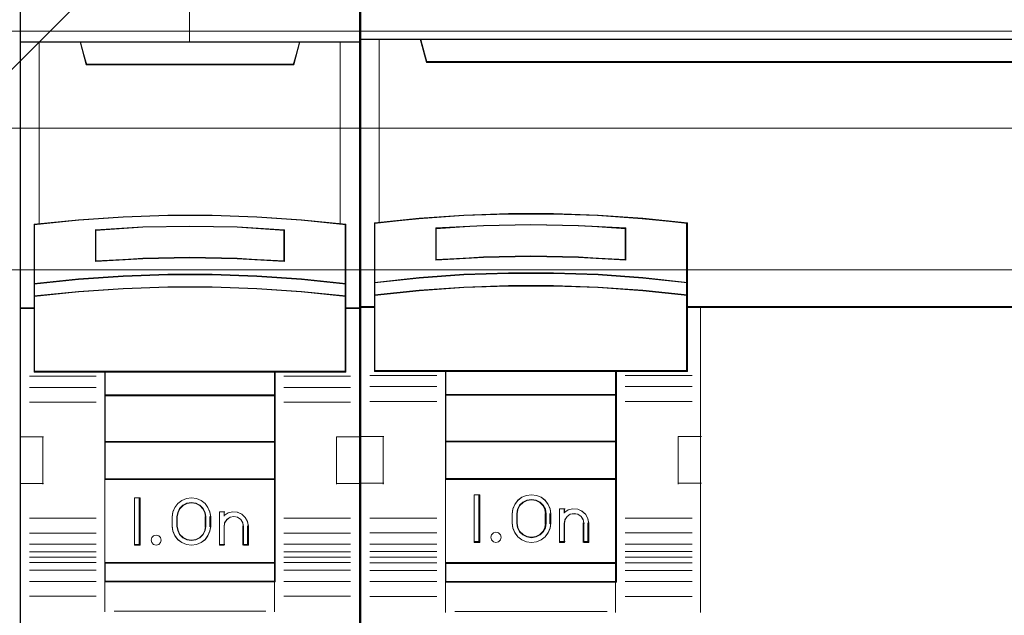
# Model space of a CAD drawing. Header units: millimetres. Extents: x 12819 to 17524, y -4386 to -1138.
# Tile 46 of 94: x 13078.94 to 13084.14, y -4214.84 to -4211.69. Entities that reach past the tile are written whole.
import ezdxf

# ---------------------------------------------------------------- set-up
doc = ezdxf.new("R2010")
doc.units = ezdxf.units.MM
doc.layers.get('0').update_dxf_attribs({"lineweight": 15})
for name, color, linetype, lineweight in [('30', 7, 'Continuous', 15), ('45', 7, 'Continuous', 15), ('50', 7, 'Continuous', 15), ('60', 7, 'Continuous', 15)]:
    doc.layers.add(name, color=color, linetype=linetype, lineweight=lineweight)

# ---------------------------------------------------------------- blocks, each defined once
blk = doc.blocks.new('*U362')
at = {"layer": '60', "color": 253}
blk.add_lwpolyline([(214.593197, -244.393355), (160.068938, -298.849112), (163.815266, -285.019883), (100.684578, -348.188561)], dxfattribs=at)
blk = doc.blocks.new('*U372')
at = {"layer": '50', "color": 7}
blk.add_lwpolyline([(61.985145, -287.348144), (386.014855, -287.348144), (386.014855, -333.652546), (61.985145, -333.652546), (61.985145, -287.348144)], dxfattribs=at)
blk = doc.blocks.new('*U373')
at = {"layer": '30', "color": 7}
blk.add_lwpolyline([(51.982287, -292.47731), (396.085575, -292.47731), (396.085575, -328.45355), (51.982287, -328.45355), (51.982287, -292.47731)], close=True, dxfattribs=at)
for points in [[(51.982287, -292.47731), (396.085575, -292.47731), (396.085575, -328.45355), (51.982287, -328.45355), (51.982287, -292.47731)], [(51.982287, -299.973955), (396.085575, -299.973955), (396.085575, -320.959157), (51.982287, -320.959157), (51.982287, -299.973955)]]:
    blk.add_lwpolyline(points, dxfattribs=at)
blk = doc.blocks.new('*U377')
at = {"layer": '45', "color": 7}
for points in [[(187.977723, -269.223742), (170.023701, -269.223742), (170.023701, -350.871405), (187.977723, -350.871405), (187.977723, -269.223742)], [(177.823035, -297.094066), (180.178389, -297.094066), (182.533743, -297.181856), (184.883543, -297.346462), (187.233342, -297.576911), (187.233342, -300.709915), (187.233342, -301.379313), (187.233342, -302.010304), (187.977723, -302.010304), (187.977723, -287.909041), (186.977808, -287.909041), (184.805771, -287.909041), (184.489132, -289.088719), (173.512292, -289.088719), (173.195652, -287.909041), (171.023616, -287.909041), (170.023701, -287.909041), (170.023701, -302.010304), (170.768082, -302.010304), (170.768082, -301.379313), (170.768082, -300.709915), (170.768082, -297.576911), (173.106771, -297.346462), (175.46768, -297.181856), (177.823035, -297.094066)], [(173.505371, -289.125444), (184.496053, -289.125444), (184.813092, -287.909041), (178.99515, -287.909041), (173.188332, -287.909041), (173.505371, -289.125444)], [(182.534783, -300.311073), (184.885274, -300.471561), (187.235765, -300.71506), (187.235765, -297.555103), (184.885274, -297.322672), (182.534783, -297.156649), (180.178736, -297.068104), (177.822688, -297.068104), (175.466641, -297.156649), (173.105036, -297.322672), (170.765659, -297.555103), (170.765659, -300.71506), (173.105036, -300.471561), (175.466641, -300.311073), (177.822688, -300.228061), (180.178736, -300.228061), (182.534783, -300.311073)], [(183.998748, -297.843985), (183.998748, -299.516678), (181.49973, -299.376821), (178.995146, -299.332066), (176.501694, -299.376821), (174.002676, -299.516678), (174.002676, -297.843985), (176.501694, -297.698534), (178.995146, -297.65378), (181.49973, -297.698534), (183.998748, -297.843985)], [(181.49973, -299.376821), (183.998748, -299.516678), (183.998748, -297.843985), (181.49973, -297.698534), (178.995146, -297.65378), (176.501694, -297.698534), (174.002676, -297.843985), (174.002676, -299.516678), (176.501694, -299.376821), (178.995146, -299.332066), (181.49973, -299.376821)], [(184.885274, -300.441659), (182.534783, -300.277412), (180.178736, -300.192457), (177.822688, -300.192457), (175.466641, -300.277412), (173.105036, -300.441659), (170.765659, -300.690861), (170.765659, -301.381829), (173.105036, -301.132627), (175.466641, -300.968381), (177.822688, -300.883426), (180.178736, -300.883426), (182.534783, -300.968381), (184.885274, -301.132627), (187.235765, -301.381829), (187.235765, -300.690861), (184.885274, -300.441659)], [(182.534783, -300.944276), (180.178736, -300.861479), (177.822688, -300.861479), (175.466641, -300.944276), (173.105036, -301.104351), (170.765659, -301.347224), (170.765659, -301.982004), (170.765659, -305.37118), (174.510886, -305.37118), (183.490538, -305.37118), (187.235765, -305.37118), (187.235765, -301.982004), (187.235765, -301.347224), (184.885274, -301.104351), (182.534783, -300.944276)], [(174.502593, -306.623624), (183.498831, -306.623624), (183.498831, -305.330633), (174.502593, -305.330633), (174.502593, -306.623624)], [(183.498831, -306.583078), (174.502593, -306.583078), (174.502593, -309.085714), (183.498831, -309.085714), (183.498831, -306.583078)], [(183.498831, -309.04742), (174.502593, -309.04742), (174.502593, -311.049979), (183.498831, -311.049979), (183.498831, -309.04742)], [(174.502593, -315.476334), (183.498831, -315.476334), (183.498831, -311.011685), (174.502593, -311.011685), (174.502593, -315.476334)], [(176.359749, -312.023101), (176.359749, -314.523485), (176.065681, -314.523485), (176.065681, -312.023101), (176.359749, -312.023101)], [(180.057075, -312.76766), (180.096683, -313.017699), (180.096683, -313.528888), (180.057075, -313.778926), (179.949567, -314.023408), (179.796793, -314.234552), (179.587436, -314.384575), (179.338471, -314.48459), (179.078189, -314.523485), (178.812249, -314.48459), (178.563284, -314.384575), (178.359585, -314.234552), (178.201153, -314.023408), (178.093645, -313.778926), (178.054037, -313.528888), (178.054037, -313.017699), (178.093645, -312.76766), (178.201153, -312.523178), (178.359585, -312.312035), (178.563284, -312.162012), (178.812249, -312.061996), (179.078189, -312.023101), (179.338471, -312.061996), (179.587436, -312.162012), (179.796793, -312.312035), (179.949567, -312.523178), (180.057075, -312.76766)], [(179.84107, -313.530717), (179.84107, -313.016949), (179.801219, -312.793572), (179.698744, -312.581363), (179.522261, -312.41383), (179.31162, -312.307726), (179.078207, -312.268635), (178.8391, -312.307726), (178.628459, -312.41383), (178.451976, -312.581363), (178.349502, -312.793572), (178.309651, -313.016949), (178.309651, -313.530717), (178.349502, -313.754094), (178.451976, -313.966303), (178.628459, -314.133836), (178.8391, -314.23994), (179.078207, -314.273447), (179.31162, -314.23994), (179.522261, -314.133836), (179.698744, -313.966303), (179.801219, -313.754094), (179.84107, -313.530717)], [(181.016335, -312.817875), (181.266457, -312.761954), (181.505211, -312.784322), (181.738279, -312.884981), (181.920186, -313.058338), (182.045247, -313.276433), (182.08504, -313.522488), (182.08504, -314.523485), (181.823548, -314.523485), (181.823548, -313.522488), (181.783756, -313.32117), (181.681433, -313.158997), (181.51658, -313.047154), (181.311934, -313.008009), (181.118658, -313.047154), (180.959489, -313.158997), (180.840113, -313.32117), (180.806005, -313.522488), (180.806005, -314.523485), (180.555883, -314.523485), (180.555883, -312.761954), (180.806005, -312.761954), (180.806005, -312.952087), (181.016335, -312.817875)], [(177.443581, -314.121822), (177.479472, -314.251772), (177.443581, -314.381722), (177.34787, -314.482137), (177.216268, -314.523485), (177.072702, -314.482137), (176.982974, -314.381722), (176.9411, -314.251772), (176.982974, -314.121822), (177.072702, -314.021406), (177.216268, -313.991872), (177.34787, -314.021406), (177.443581, -314.121822)], [(183.498831, -315.43804), (174.502593, -315.43804), (174.502593, -316.460719), (183.498831, -316.460719), (183.498831, -315.43804)]]:
    blk.add_lwpolyline(points, close=True, dxfattribs=at)
at = {"layer": '45', "color": 139}
for points in [[(187.977723, -269.223742), (170.023701, -269.223742), (170.023701, -350.871405), (187.977723, -350.871405), (187.977723, -269.223742)], [(182.526046, -300.961594), (180.175823, -300.8795), (177.8256, -300.8795), (175.475378, -300.961594), (173.119612, -301.12031), (170.786018, -301.36112), (170.786018, -301.99051), (170.786018, -305.350907), (174.521985, -305.350907), (183.479439, -305.350907), (187.215406, -305.350907), (187.215406, -301.99051), (187.215406, -301.36112), (184.870726, -301.12031), (182.526046, -300.961594)], [(177.479472, -314.251772), (177.443581, -314.121822), (177.34787, -314.021406), (177.216268, -313.991872), (177.072702, -314.021406), (176.982974, -314.121822), (176.9411, -314.251772), (176.982974, -314.381722), (177.072702, -314.482137), (177.216268, -314.523485), (177.34787, -314.482137), (177.443581, -314.381722), (177.479472, -314.251772)]]:
    blk.add_lwpolyline(points, close=True, dxfattribs=at)
at = {"layer": '45', "color": 59}
for points in [[(187.959626, -269.244015), (170.041798, -269.244015), (170.041798, -350.853384), (187.959626, -350.853384), (187.959626, -269.244015)], [(177.825409, -297.089396), (180.176015, -297.089396), (182.526621, -297.176948), (184.871684, -297.341107), (187.216746, -297.57093), (187.216746, -300.695426), (187.216746, -301.363006), (187.216746, -301.992283), (187.959626, -301.992283), (187.959626, -287.929314), (186.961727, -287.929314), (184.794069, -287.929314), (184.478068, -289.105788), (173.523356, -289.105788), (173.207355, -287.929314), (171.039697, -287.929314), (170.041798, -287.929314), (170.041798, -301.992283), (170.784678, -301.992283), (170.784678, -301.363006), (170.784678, -300.695426), (170.784678, -297.57093), (173.118653, -297.341107), (175.474803, -297.176948), (177.825409, -297.089396)], [(173.505371, -289.125444), (184.496053, -289.125444), (184.813092, -287.909041), (178.99515, -287.909041), (173.188332, -287.909041), (173.505371, -289.125444)], [(182.534783, -300.311073), (184.885274, -300.471561), (187.235765, -300.71506), (187.235765, -297.555103), (184.885274, -297.322672), (182.534783, -297.156649), (180.178736, -297.068104), (177.822688, -297.068104), (175.466641, -297.156649), (173.105036, -297.322672), (170.765659, -297.555103), (170.765659, -300.71506), (173.105036, -300.471561), (175.466641, -300.311073), (177.822688, -300.228061), (180.178736, -300.228061), (182.534783, -300.311073)], [(183.998748, -297.843985), (183.998748, -299.516678), (181.49973, -299.376821), (178.995146, -299.332066), (176.501694, -299.376821), (174.002676, -299.516678), (174.002676, -297.843985), (176.501694, -297.698534), (178.995146, -297.65378), (181.49973, -297.698534), (183.998748, -297.843985)], [(181.49973, -299.376821), (183.998748, -299.516678), (183.998748, -297.843985), (181.49973, -297.698534), (178.995146, -297.65378), (176.501694, -297.698534), (174.002676, -297.843985), (174.002676, -299.516678), (176.501694, -299.376821), (178.995146, -299.332066), (181.49973, -299.376821)], [(181.489551, -299.359591), (183.978389, -299.496405), (183.978389, -297.860119), (181.489551, -297.717833), (178.995169, -297.674053), (176.511873, -297.717833), (174.023035, -297.860119), (174.023035, -299.496405), (176.511873, -299.359591), (178.995169, -299.315811), (181.489551, -299.359591)], [(184.885274, -300.441659), (182.534783, -300.277412), (180.178736, -300.192457), (177.822688, -300.192457), (175.466641, -300.277412), (173.105036, -300.441659), (170.765659, -300.690861), (170.765659, -301.381829), (173.105036, -301.132627), (175.466641, -300.968381), (177.822688, -300.883426), (180.178736, -300.883426), (182.534783, -300.968381), (184.885274, -301.132627), (187.235765, -301.381829), (187.235765, -300.690861), (184.885274, -300.441659)], [(184.870726, -300.453909), (182.526046, -300.294951), (180.175823, -300.212731), (177.8256, -300.212731), (175.475378, -300.294951), (173.119612, -300.453909), (170.786018, -300.695087), (170.786018, -301.363808), (173.119612, -301.12263), (175.475378, -300.963672), (177.8256, -300.881452), (180.175823, -300.881452), (182.526046, -300.963672), (184.870726, -301.12263), (187.215406, -301.363808), (187.215406, -300.695087), (184.870726, -300.453909)], [(182.534783, -300.944276), (180.178736, -300.861479), (177.822688, -300.861479), (175.466641, -300.944276), (173.105036, -301.104351), (170.765659, -301.347224), (170.765659, -301.982004), (170.765659, -305.37118), (174.510886, -305.37118), (183.490538, -305.37118), (187.235765, -305.37118), (187.235765, -301.982004), (187.235765, -301.347224), (184.885274, -301.104351), (182.534783, -300.944276)], [(174.502593, -306.623624), (183.498831, -306.623624), (183.498831, -305.330633), (174.502593, -305.330633), (174.502593, -306.623624)], [(174.520689, -306.605604), (183.480735, -306.605604), (183.480735, -305.348654), (174.520689, -305.348654), (174.520689, -306.605604)], [(183.498831, -306.583078), (174.502593, -306.583078), (174.502593, -309.085714), (183.498831, -309.085714), (183.498831, -306.583078)], [(183.480735, -306.603351), (174.520689, -306.603351), (174.520689, -309.067693), (183.480735, -309.067693), (183.480735, -306.603351)], [(183.498831, -309.04742), (174.502593, -309.04742), (174.502593, -311.049979), (183.498831, -311.049979), (183.498831, -309.04742)], [(183.480735, -309.06544), (174.520689, -309.06544), (174.520689, -311.031958), (183.480735, -311.031958), (183.480735, -309.06544)], [(174.502593, -315.476334), (183.498831, -315.476334), (183.498831, -311.011685), (174.502593, -311.011685), (174.502593, -315.476334)], [(176.359749, -312.023101), (176.359749, -314.523485), (176.065681, -314.523485), (176.065681, -312.023101), (176.359749, -312.023101)], [(180.057075, -312.76766), (180.096683, -313.017699), (180.096683, -313.528888), (180.057075, -313.778926), (179.949567, -314.023408), (179.796793, -314.234552), (179.587436, -314.384575), (179.338471, -314.48459), (179.078189, -314.523485), (178.812249, -314.48459), (178.563284, -314.384575), (178.359585, -314.234552), (178.201153, -314.023408), (178.093645, -313.778926), (178.054037, -313.528888), (178.054037, -313.017699), (178.093645, -312.76766), (178.201153, -312.523178), (178.359585, -312.312035), (178.563284, -312.162012), (178.812249, -312.061996), (179.078189, -312.023101), (179.338471, -312.061996), (179.587436, -312.162012), (179.796793, -312.312035), (179.949567, -312.523178), (180.057075, -312.76766)], [(179.84107, -313.530717), (179.84107, -313.016949), (179.801219, -312.793572), (179.698744, -312.581363), (179.522261, -312.41383), (179.31162, -312.307726), (179.078207, -312.268635), (178.8391, -312.307726), (178.628459, -312.41383), (178.451976, -312.581363), (178.349502, -312.793572), (178.309651, -313.016949), (178.309651, -313.530717), (178.349502, -313.754094), (178.451976, -313.966303), (178.628459, -314.133836), (178.8391, -314.23994), (179.078207, -314.273447), (179.31162, -314.23994), (179.522261, -314.133836), (179.698744, -313.966303), (179.801219, -313.754094), (179.84107, -313.530717)], [(179.822973, -313.524631), (179.822973, -313.020676), (179.784064, -312.801565), (179.684012, -312.59341), (179.511699, -312.429077), (179.306036, -312.325), (179.078139, -312.286655), (178.844684, -312.325), (178.639021, -312.429077), (178.466709, -312.59341), (178.366656, -312.801565), (178.327747, -313.020676), (178.327747, -313.524631), (178.366656, -313.743741), (178.466709, -313.951896), (178.639021, -314.116229), (178.844684, -314.220307), (179.078139, -314.253173), (179.306036, -314.220307), (179.511699, -314.116229), (179.684012, -313.951896), (179.784064, -313.743741), (179.822973, -313.524631)], [(181.016335, -312.817875), (181.266457, -312.761954), (181.505211, -312.784322), (181.738279, -312.884981), (181.920186, -313.058338), (182.045247, -313.276433), (182.08504, -313.522488), (182.08504, -314.523485), (181.823548, -314.523485), (181.823548, -313.522488), (181.783756, -313.32117), (181.681433, -313.158997), (181.51658, -313.047154), (181.311934, -313.008009), (181.118658, -313.047154), (180.959489, -313.158997), (180.840113, -313.32117), (180.806005, -313.522488), (180.806005, -314.523485), (180.555883, -314.523485), (180.555883, -312.761954), (180.806005, -312.761954), (180.806005, -312.952087), (181.016335, -312.817875)], [(177.443581, -314.121822), (177.479472, -314.251772), (177.443581, -314.381722), (177.34787, -314.482137), (177.216268, -314.523485), (177.072702, -314.482137), (176.982974, -314.381722), (176.9411, -314.251772), (176.982974, -314.121822), (177.072702, -314.021406), (177.216268, -313.991872), (177.34787, -314.021406), (177.443581, -314.121822)], [(183.498831, -315.43804), (174.502593, -315.43804), (174.502593, -316.460719), (183.498831, -316.460719), (183.498831, -315.43804)], [(183.480735, -315.456061), (174.520689, -315.456061), (174.520689, -316.442699), (183.480735, -316.442699), (183.480735, -315.456061)]]:
    blk.add_lwpolyline(points, close=True, dxfattribs=at)
at = {"layer": '45', "color": 139}
for points in [[(178.974698, -280.732264), (178.974698, -287.949588)], [(170.023701, -287.909041), (187.977723, -287.909041)], [(173.188332, -287.909041), (173.543477, -289.125444)], [(184.813092, -287.909041), (184.457947, -289.125444)], [(173.505021, -289.08715), (184.496402, -289.08715)], [(187.235765, -297.590707), (184.885274, -297.341283), (182.534783, -297.163123), (180.178736, -297.068104), (177.822688, -297.068104), (175.466641, -297.163123), (173.105036, -297.341283), (170.765659, -297.590707)], [(170.765659, -297.55016), (170.765659, -305.37118)], [(187.195048, -305.37118), (187.195048, -297.55016)], [(183.998748, -297.879039), (181.49973, -297.706782), (178.995146, -297.65378), (176.501694, -297.706782), (174.002676, -297.879039)], [(174.002676, -299.516678), (174.002676, -297.840745)], [(183.958031, -299.516678), (183.958031, -297.840745)], [(183.998748, -299.516678), (181.49973, -299.34944), (178.995146, -299.295923), (176.501694, -299.34944), (174.002676, -299.516678)], [(187.235765, -300.71506), (184.885274, -300.453759), (182.534783, -300.281537), (180.178736, -300.192457), (177.822688, -300.192457), (175.466641, -300.281537), (173.105036, -300.453759), (170.765659, -300.71506)], [(187.235765, -301.381829), (184.885274, -301.121654), (182.534783, -300.950175), (180.178736, -300.861479), (177.822688, -300.861479), (175.466641, -300.950175), (173.105036, -301.121654), (170.765659, -301.381829)], [(170.806376, -301.97201), (170.023701, -301.97201)], [(187.977723, -301.97201), (187.195048, -301.97201)], [(187.235765, -305.330633), (170.765659, -305.330633)], [(174.502593, -305.330633), (174.502593, -316.460719)], [(174.502593, -305.330633), (183.498831, -305.330633)], [(183.458114, -305.330633), (183.458114, -316.460719)], [(174.043393, -305.594187), (170.521356, -305.594187)], [(183.958031, -305.594187), (187.477806, -305.594187)], [(174.043393, -306.179863), (170.521356, -306.179863)], [(183.958031, -306.179863), (187.477806, -306.179863)], [(174.043393, -306.961514), (170.521356, -306.961514)], [(174.502593, -306.583078), (183.498831, -306.583078)], [(183.958031, -306.961514), (187.477806, -306.961514)], [(170.023701, -308.799634), (171.254265, -308.799634)], [(171.21581, -308.799634), (171.21581, -311.30227)], [(174.502593, -309.04742), (183.498831, -309.04742)], [(186.747159, -311.30227), (186.747159, -308.799634)], [(186.747159, -308.799634), (187.977723, -308.799634)], [(174.502593, -311.011685), (183.498831, -311.011685)], [(170.023701, -311.261723), (171.254265, -311.261723)], [(186.747159, -311.261723), (187.977723, -311.261723)], [(176.359749, -312.023101), (176.065681, -312.023101)], [(176.065681, -312.023101), (176.065681, -314.523485)], [(176.319032, -312.023101), (176.319032, -314.523485)], [(180.096683, -313.041276), (180.057075, -312.78531), (179.949567, -312.535033), (179.796793, -312.318884), (179.587436, -312.165305), (179.338471, -312.062918), (179.078189, -312.023101), (178.812249, -312.062918), (178.563284, -312.165305), (178.359585, -312.318884), (178.201153, -312.535033), (178.093645, -312.78531), (178.054037, -313.041276)], [(179.84107, -313.041276), (179.801219, -312.810637), (179.698744, -312.591529), (179.522261, -312.41855), (179.31162, -312.308996), (179.078207, -312.268635), (178.8391, -312.308996), (178.628459, -312.41855), (178.451976, -312.591529), (178.349502, -312.810637), (178.309651, -313.041276)], [(174.043393, -313.095338), (170.521356, -313.095338)], [(178.054037, -313.545858), (178.054037, -313.002982)], [(178.309651, -313.545858), (178.309651, -313.002982)], [(179.800352, -313.545858), (179.800352, -313.002982)], [(180.055966, -313.545858), (180.055966, -313.002982)], [(180.555883, -312.761954), (180.838641, -312.761954)], [(180.555883, -312.761954), (180.555883, -314.523485)], [(180.797924, -312.761954), (180.797924, -312.987213)], [(182.08504, -313.545858), (182.044996, -313.292242), (181.919145, -313.067446), (181.736088, -312.888762), (181.501547, -312.78501), (181.261285, -312.761954), (181.009583, -312.819594), (180.797924, -312.95793)], [(181.829426, -313.545858), (181.789088, -313.333428), (181.685361, -313.162304), (181.518247, -313.044287), (181.310794, -313.002982), (181.114866, -313.044287), (180.953513, -313.162304), (180.832499, -313.333428), (180.797924, -313.545858)], [(183.958031, -313.095338), (187.477806, -313.095338)], [(178.054037, -313.505311), (178.093645, -313.761276), (178.201153, -314.011554), (178.359585, -314.227703), (178.563284, -314.381282), (178.812249, -314.483668), (179.078189, -314.523485), (179.338471, -314.483668), (179.587436, -314.381282), (179.796793, -314.227703), (179.949567, -314.011554), (180.057075, -313.761276), (180.096683, -313.505311)], [(178.309651, -313.505311), (178.349502, -313.736329), (178.451976, -313.955797), (178.628459, -314.12906), (178.8391, -314.238794), (179.078207, -314.273447), (179.31162, -314.238794), (179.522261, -314.12906), (179.698744, -313.955797), (179.801219, -313.736329), (179.84107, -313.505311)], [(180.797924, -313.505311), (180.797924, -314.523485)], [(181.790971, -313.505311), (181.790971, -314.523485)], [(182.046584, -313.505311), (182.046584, -314.523485)], [(174.043393, -313.883747), (170.521356, -313.883747)], [(183.958031, -313.883747), (187.477806, -313.883747)], [(174.043393, -314.469423), (170.521356, -314.469423)], [(176.359749, -314.485191), (176.065681, -314.485191)], [(180.555883, -314.485191), (180.838641, -314.485191)], [(181.790971, -314.485191), (182.08504, -314.485191)], [(183.958031, -314.469423), (187.477806, -314.469423)], [(174.043393, -314.868133), (170.521356, -314.868133)], [(174.043393, -315.163223), (170.521356, -315.163223)], [(183.958031, -314.868133), (187.477806, -314.868133)], [(183.958031, -315.163223), (187.477806, -315.163223)], [(174.043393, -315.44705), (170.521356, -315.44705)], [(174.502593, -315.43804), (183.498831, -315.43804)], [(183.958031, -315.44705), (187.477806, -315.44705)], [(174.043393, -315.848013), (170.521356, -315.848013)], [(183.958031, -315.848013), (187.477806, -315.848013)], [(174.043393, -316.438193), (170.521356, -316.438193)], [(174.502593, -316.422425), (183.498831, -316.422425)], [(174.502593, -316.422425), (174.502593, -318.042043)], [(183.458114, -316.422425), (183.458114, -318.042043)], [(183.958031, -316.438193), (187.477806, -316.438193)], [(174.043393, -317.219845), (170.521356, -317.219845)], [(183.958031, -317.219845), (187.477806, -317.219845)], [(174.995723, -318.003749), (183.005701, -318.003749)]]:
    blk.add_lwpolyline(points, dxfattribs=at)
at = {"layer": '45', "color": 140}
for points in [[(177.823035, -297.094066), (180.178389, -297.094066), (182.533743, -297.181856), (184.883543, -297.346462), (187.233342, -297.576911), (187.233342, -300.709915), (187.233342, -301.379313), (187.233342, -302.010304), (187.977723, -302.010304), (187.977723, -287.909041), (186.977808, -287.909041), (184.805771, -287.909041), (184.489132, -289.088719), (173.512292, -289.088719), (173.195652, -287.909041), (171.023616, -287.909041), (170.023701, -287.909041), (170.023701, -302.010304), (170.768082, -302.010304), (170.768082, -301.379313), (170.768082, -300.709915), (170.768082, -297.576911), (173.106771, -297.346462), (175.46768, -297.181856), (177.823035, -297.094066)], [(173.522419, -289.107423), (184.476743, -289.107423), (184.792733, -287.929314), (178.994037, -287.929314), (173.206429, -287.929314), (173.522419, -289.107423)]]:
    blk.add_lwpolyline(points, close=True, dxfattribs=at)
for points in [[(171.021273, -287.909041), (171.021273, -297.563676)], [(186.939434, -297.563676), (186.939434, -287.909041)]]:
    blk.add_lwpolyline(points, dxfattribs=at)
blk = doc.blocks.new('*U378')
at = {"layer": '45', "color": 7}
for points in [[(259.999657, -268.998482), (188.000343, -268.998482), (188.000343, -351.065128), (259.999657, -351.065128), (259.999657, -268.998482)], [(256.504873, -288.957906), (191.496268, -288.957906), (191.173396, -287.771633), (188.000343, -287.771633), (188.000343, -301.951736), (188.746289, -301.951736), (188.746289, -301.322736), (188.746289, -300.649594), (188.746289, -297.504591), (191.101028, -297.267336), (193.455767, -297.10181), (195.816072, -297.019047), (198.181945, -297.019047), (200.54225, -297.10181), (202.896989, -297.267336), (205.251728, -297.504591), (205.251728, -300.649594), (205.251728, -301.322736), (205.251728, -301.951736), (205.997673, -301.951736), (259.004347, -301.951736), (259.004347, -287.771633), (256.827745, -287.771633), (256.504873, -288.957906)], [(191.494654, -288.999298), (256.507608, -288.999298), (256.830502, -287.771633), (191.171761, -287.771633), (191.494654, -288.999298)], [(199.527534, -299.313863), (202.036466, -299.4491), (202.036466, -297.753002), (199.527534, -297.617765), (197.007427, -297.572686), (194.504084, -297.617765), (191.995153, -297.753002), (191.995153, -299.4491), (194.504084, -299.313863), (197.007427, -299.257514), (199.527534, -299.313863)], [(202.92703, -300.370262), (200.567005, -300.199065), (198.201401, -300.124879), (195.830217, -300.124879), (193.464613, -300.199065), (191.104588, -300.370262), (188.744563, -300.627059), (188.744563, -301.323261), (191.104588, -301.077879), (193.464613, -300.906681), (195.830217, -300.821082), (198.201401, -300.821082), (200.567005, -300.906681), (202.92703, -301.077879), (205.287055, -301.323261), (205.287055, -300.627059), (202.92703, -300.370262)], [(202.910864, -300.382233), (200.557293, -300.216828), (198.198159, -300.145153), (195.83346, -300.145153), (193.474325, -300.216828), (191.120755, -300.382233), (188.767184, -300.630341), (188.767184, -301.302988), (191.120755, -301.065908), (193.474325, -300.900503), (195.83346, -300.8178), (198.198159, -300.8178), (200.557293, -300.900503), (202.910864, -301.065908), (205.264435, -301.302988), (205.264435, -300.630341), (202.910864, -300.382233)], [(202.910864, -300.382233), (200.557293, -300.216828), (198.198159, -300.145153), (195.83346, -300.145153), (193.474325, -300.216828), (191.120755, -300.382233), (188.767184, -300.630341), (188.767184, -301.302988), (191.120755, -301.065908), (193.474325, -300.900503), (195.83346, -300.8178), (198.198159, -300.8178), (200.557293, -300.900503), (202.910864, -301.065908), (205.264435, -301.302988), (205.264435, -300.630341), (202.910864, -300.382233)], [(192.504981, -305.332886), (201.526637, -305.332886), (205.287055, -305.332886), (205.287055, -301.916147), (205.287055, -301.2828), (202.92703, -301.043906), (200.567005, -300.877236), (198.201401, -300.793901), (195.830217, -300.793901), (193.464613, -300.877236), (191.104588, -301.043906), (188.744563, -301.2828), (188.744563, -301.916147), (188.744563, -305.332886), (192.504981, -305.332886)], [(192.517318, -305.312612), (201.514301, -305.312612), (205.264435, -305.312612), (205.264435, -301.928091), (205.264435, -301.300716), (202.910864, -301.064075), (200.557293, -300.898976), (198.198159, -300.816427), (195.83346, -300.816427), (193.474325, -300.898976), (191.120755, -301.064075), (188.767184, -301.300716), (188.767184, -301.928091), (188.767184, -305.312612), (192.517318, -305.312612)], [(201.536549, -305.287834), (192.495069, -305.287834), (192.495069, -306.598846), (201.536549, -306.598846), (201.536549, -305.287834)], [(201.513928, -305.31036), (192.51769, -305.31036), (192.51769, -306.57632), (201.513928, -306.57632), (201.513928, -305.31036)], [(201.536549, -306.553794), (192.495069, -306.553794), (192.495069, -309.067693), (201.536549, -309.067693), (201.536549, -306.553794)], [(201.513928, -306.574067), (192.51769, -306.574067), (192.51769, -309.04742), (201.513928, -309.04742), (201.513928, -306.574067)], [(201.536549, -309.022641), (192.495069, -309.022641), (192.495069, -311.043221), (201.536549, -311.043221), (201.536549, -309.022641)], [(201.513928, -309.045167), (192.51769, -309.045167), (192.51769, -311.020695), (201.513928, -311.020695), (201.513928, -309.045167)], [(192.495069, -315.485344), (201.536549, -315.485344), (201.536549, -310.998169), (192.495069, -310.998169), (192.495069, -315.485344)], [(194.316033, -311.860914), (194.316033, -314.374814), (194.019702, -314.374814), (194.019702, -311.860914), (194.316033, -311.860914)], [(196.158187, -312.364814), (196.328881, -312.152056), (196.528025, -311.989689), (196.784067, -311.894508), (197.040109, -311.860914), (197.307531, -311.894508), (197.552193, -311.989689), (197.762716, -312.152056), (197.933411, -312.364814), (198.030138, -312.605566), (198.064277, -312.868714), (198.064277, -313.367014), (198.030138, -313.630162), (197.933411, -313.870914), (197.762716, -314.083672), (197.552193, -314.24044), (197.307531, -314.34122), (197.040109, -314.374814), (196.784067, -314.34122), (196.528025, -314.24044), (196.328881, -314.083672), (196.158187, -313.870914), (196.06146, -313.630162), (196.021631, -313.367014), (196.021631, -312.868714), (196.06146, -312.605566), (196.158187, -312.364814)], [(196.420886, -312.412293), (196.311846, -312.625932), (196.265934, -312.867681), (196.265934, -313.368047), (196.311846, -313.604174), (196.420886, -313.812191), (196.593054, -313.980854), (196.805395, -314.087673), (197.040692, -314.127028), (197.287467, -314.087673), (197.499808, -313.980854), (197.671976, -313.812191), (197.781016, -313.604174), (197.81545, -313.368047), (197.81545, -312.867681), (197.781016, -312.625932), (197.671976, -312.412293), (197.499808, -312.24363), (197.287467, -312.142433), (197.040692, -312.1087), (196.805395, -312.142433), (196.593054, -312.24363), (196.420886, -312.412293)], [(198.525739, -314.374814), (198.525739, -312.604272), (198.783614, -312.604272), (198.783614, -312.790348), (198.989915, -312.65502), (199.236329, -312.604272), (199.494205, -312.621188), (199.717697, -312.728322), (199.912536, -312.897482), (200.027147, -313.111752), (200.072992, -313.359853), (200.072992, -314.374814), (199.815116, -314.374814), (199.815116, -313.359853), (199.769272, -313.1625), (199.666122, -313.004617), (199.494205, -312.886205), (199.299365, -312.858012), (199.093065, -312.886205), (198.932609, -313.004617), (198.817998, -313.1625), (198.783614, -313.359853), (198.783614, -314.374814), (198.525739, -314.374814)], [(195.407645, -313.974026), (195.438018, -314.105628), (195.407645, -314.243212), (195.304378, -314.338922), (195.164664, -314.374814), (195.031024, -314.338922), (194.939906, -314.243212), (194.897384, -314.105628), (194.939906, -313.974026), (195.031024, -313.872334), (195.164664, -313.836443), (195.304378, -313.872334), (195.407645, -313.974026)], [(201.536549, -315.442545), (192.495069, -315.442545), (192.495069, -316.480993), (201.536549, -316.480993), (201.536549, -315.442545)], [(201.513928, -315.462818), (192.51769, -315.462818), (192.51769, -316.460719), (201.513928, -316.460719), (201.513928, -315.462818)]]:
    blk.add_lwpolyline(points, close=True, dxfattribs=at)
at = {"layer": '45', "color": 139}
for points in [[(259.999657, -268.998482), (188.000343, -268.998482), (188.000343, -351.065128), (259.999657, -351.065128), (259.999657, -268.998482)], [(195.438018, -314.105628), (195.407645, -313.974026), (195.304378, -313.872334), (195.164664, -313.836443), (195.031024, -313.872334), (194.939906, -313.974026), (194.897384, -314.105628), (194.939906, -314.243212), (195.031024, -314.338922), (195.164664, -314.374814), (195.304378, -314.338922), (195.407645, -314.243212), (195.438018, -314.105628)]]:
    blk.add_lwpolyline(points, close=True, dxfattribs=at)
at = {"layer": '45', "color": 59}
for points in [[(259.979298, -269.021008), (188.020702, -269.021008), (188.020702, -351.044855), (259.979298, -351.044855), (259.979298, -269.021008)], [(191.494654, -288.999298), (256.507608, -288.999298), (256.830502, -287.771633), (191.171761, -287.771633), (191.494654, -288.999298)], [(200.567005, -300.234504), (202.92703, -300.401497), (205.287055, -300.651987), (205.287055, -297.479111), (202.92703, -297.239753), (200.567005, -297.07276), (198.201401, -296.989263), (195.830217, -296.989263), (193.464613, -297.07276), (191.104588, -297.239753), (188.744563, -297.479111), (188.744563, -300.651987), (191.104588, -300.401497), (193.464613, -300.234504), (195.830217, -300.16214), (198.201401, -300.16214), (200.567005, -300.234504)], [(200.557293, -300.218852), (202.910864, -300.383997), (205.264435, -300.631714), (205.264435, -297.493961), (202.910864, -297.257254), (200.557293, -297.092109), (198.198159, -297.009537), (195.83346, -297.009537), (193.474325, -297.092109), (191.120755, -297.257254), (188.767184, -297.493961), (188.767184, -300.631714), (191.120755, -300.383997), (193.474325, -300.218852), (195.83346, -300.147289), (198.198159, -300.147289), (200.557293, -300.218852)], [(202.036466, -297.753002), (202.036466, -299.4491), (199.527534, -299.313863), (197.007427, -299.257514), (194.504084, -299.313863), (191.995153, -299.4491), (191.995153, -297.753002), (194.504084, -297.617765), (197.007427, -297.572686), (199.527534, -297.617765), (202.036466, -297.753002)], [(199.527534, -299.313863), (202.036466, -299.4491), (202.036466, -297.753002), (199.527534, -297.617765), (197.007427, -297.572686), (194.504084, -297.617765), (191.995153, -297.753002), (191.995153, -299.4491), (194.504084, -299.313863), (197.007427, -299.257514), (199.527534, -299.313863)], [(199.517349, -299.294422), (202.016107, -299.426574), (202.016107, -297.769163), (199.517349, -297.63701), (197.007461, -297.592959), (194.514269, -297.63701), (192.015511, -297.769163), (192.015511, -299.426574), (194.514269, -299.294422), (197.007461, -299.239358), (199.517349, -299.294422)], [(199.517349, -299.294422), (202.016107, -299.426574), (202.016107, -297.769163), (199.517349, -297.63701), (197.007461, -297.592959), (194.514269, -297.63701), (192.015511, -297.769163), (192.015511, -299.426574), (194.514269, -299.294422), (197.007461, -299.239358), (199.517349, -299.294422)], [(202.92703, -300.370262), (200.567005, -300.199065), (198.201401, -300.124879), (195.830217, -300.124879), (193.464613, -300.199065), (191.104588, -300.370262), (188.744563, -300.627059), (188.744563, -301.323261), (191.104588, -301.077879), (193.464613, -300.906681), (195.830217, -300.821082), (198.201401, -300.821082), (200.567005, -300.906681), (202.92703, -301.077879), (205.287055, -301.323261), (205.287055, -300.627059), (202.92703, -300.370262)], [(192.504981, -305.332886), (201.526637, -305.332886), (205.287055, -305.332886), (205.287055, -301.916147), (205.287055, -301.2828), (202.92703, -301.043906), (200.567005, -300.877236), (198.201401, -300.793901), (195.830217, -300.793901), (193.464613, -300.877236), (191.104588, -301.043906), (188.744563, -301.2828), (188.744563, -301.916147), (188.744563, -305.332886), (192.504981, -305.332886)], [(192.517318, -305.312612), (201.514301, -305.312612), (205.264435, -305.312612), (205.264435, -301.928091), (205.264435, -301.300716), (202.910864, -301.064075), (200.557293, -300.898976), (198.198159, -300.816427), (195.83346, -300.816427), (193.474325, -300.898976), (191.120755, -301.064075), (188.767184, -301.300716), (188.767184, -301.928091), (188.767184, -305.312612), (192.517318, -305.312612)], [(201.536549, -305.287834), (192.495069, -305.287834), (192.495069, -306.598846), (201.536549, -306.598846), (201.536549, -305.287834)], [(201.513928, -305.31036), (192.51769, -305.31036), (192.51769, -306.57632), (201.513928, -306.57632), (201.513928, -305.31036)], [(201.536549, -306.553794), (192.495069, -306.553794), (192.495069, -309.067693), (201.536549, -309.067693), (201.536549, -306.553794)], [(201.513928, -306.574067), (192.51769, -306.574067), (192.51769, -309.04742), (201.513928, -309.04742), (201.513928, -306.574067)], [(201.536549, -309.022641), (192.495069, -309.022641), (192.495069, -311.043221), (201.536549, -311.043221), (201.536549, -309.022641)], [(201.513928, -309.045167), (192.51769, -309.045167), (192.51769, -311.020695), (201.513928, -311.020695), (201.513928, -309.045167)], [(192.495069, -315.485344), (201.536549, -315.485344), (201.536549, -310.998169), (192.495069, -310.998169), (192.495069, -315.485344)], [(194.316033, -311.860914), (194.316033, -314.374814), (194.019702, -314.374814), (194.019702, -311.860914), (194.316033, -311.860914)], [(196.158187, -312.364814), (196.328881, -312.152056), (196.528025, -311.989689), (196.784067, -311.894508), (197.040109, -311.860914), (197.307531, -311.894508), (197.552193, -311.989689), (197.762716, -312.152056), (197.933411, -312.364814), (198.030138, -312.605566), (198.064277, -312.868714), (198.064277, -313.367014), (198.030138, -313.630162), (197.933411, -313.870914), (197.762716, -314.083672), (197.552193, -314.24044), (197.307531, -314.34122), (197.040109, -314.374814), (196.784067, -314.34122), (196.528025, -314.24044), (196.328881, -314.083672), (196.158187, -313.870914), (196.06146, -313.630162), (196.021631, -313.367014), (196.021631, -312.868714), (196.06146, -312.605566), (196.158187, -312.364814)], [(196.420886, -312.412293), (196.311846, -312.625932), (196.265934, -312.867681), (196.265934, -313.368047), (196.311846, -313.604174), (196.420886, -313.812191), (196.593054, -313.980854), (196.805395, -314.087673), (197.040692, -314.127028), (197.287467, -314.087673), (197.499808, -313.980854), (197.671976, -313.812191), (197.781016, -313.604174), (197.81545, -313.368047), (197.81545, -312.867681), (197.781016, -312.625932), (197.671976, -312.412293), (197.499808, -312.24363), (197.287467, -312.142433), (197.040692, -312.1087), (196.805395, -312.142433), (196.593054, -312.24363), (196.420886, -312.412293)], [(196.438982, -312.426467), (196.333126, -312.635814), (196.288555, -312.872707), (196.288555, -313.363021), (196.333126, -313.594405), (196.438982, -313.798243), (196.606124, -313.963517), (196.812265, -314.068191), (197.040692, -314.106755), (197.280262, -314.068191), (197.486403, -313.963517), (197.653544, -313.798243), (197.759401, -313.594405), (197.792829, -313.363021), (197.792829, -312.872707), (197.759401, -312.635814), (197.653544, -312.426467), (197.486403, -312.261193), (197.280262, -312.162028), (197.040692, -312.128974), (196.812265, -312.162028), (196.606124, -312.261193), (196.438982, -312.426467)], [(198.525739, -314.374814), (198.525739, -312.604272), (198.783614, -312.604272), (198.783614, -312.790348), (198.989915, -312.65502), (199.236329, -312.604272), (199.494205, -312.621188), (199.717697, -312.728322), (199.912536, -312.897482), (200.027147, -313.111752), (200.072992, -313.359853), (200.072992, -314.374814), (199.815116, -314.374814), (199.815116, -313.359853), (199.769272, -313.1625), (199.666122, -313.004617), (199.494205, -312.886205), (199.299365, -312.858012), (199.093065, -312.886205), (198.932609, -313.004617), (198.817998, -313.1625), (198.783614, -313.359853), (198.783614, -314.374814), (198.525739, -314.374814)], [(195.407645, -313.974026), (195.438018, -314.105628), (195.407645, -314.243212), (195.304378, -314.338922), (195.164664, -314.374814), (195.031024, -314.338922), (194.939906, -314.243212), (194.897384, -314.105628), (194.939906, -313.974026), (195.031024, -313.872334), (195.164664, -313.836443), (195.304378, -313.872334), (195.407645, -313.974026)], [(201.536549, -315.442545), (192.495069, -315.442545), (192.495069, -316.480993), (201.536549, -316.480993), (201.536549, -315.442545)], [(201.513928, -315.462818), (192.51769, -315.462818), (192.51769, -316.460719), (201.513928, -316.460719), (201.513928, -315.462818)]]:
    blk.add_lwpolyline(points, close=True, dxfattribs=at)
at = {"layer": '45', "color": 139}
for points in [[(188.000343, -287.771633), (259.999657, -287.771633)], [(191.171761, -287.771633), (191.538215, -288.999298)], [(191.492974, -288.954247), (256.507026, -288.954247)], [(205.287055, -297.518624), (202.92703, -297.259959), (200.567005, -297.079495), (198.201401, -296.989263), (195.830217, -296.989263), (193.464613, -297.079495), (191.104588, -297.259959), (188.744563, -297.518624)], [(188.744563, -297.473572), (188.744563, -305.332886)], [(202.036466, -297.793441), (199.527534, -297.627875), (197.007427, -297.572686), (194.504084, -297.627875), (191.995153, -297.793441)], [(205.239552, -305.332886), (205.239552, -297.473572)], [(191.995153, -299.4491), (191.995153, -297.748389)], [(201.991224, -299.4491), (201.991224, -297.748389)], [(202.036466, -299.4491), (199.527534, -299.285323), (197.007427, -299.217082), (194.504084, -299.285323), (191.995153, -299.4491)], [(205.287055, -300.651987), (202.92703, -300.382444), (200.567005, -300.202748), (198.201401, -300.124879), (195.830217, -300.124879), (193.464613, -300.202748), (191.104588, -300.382444), (188.744563, -300.651987)], [(205.287055, -301.323261), (202.92703, -301.064597), (200.567005, -300.884133), (198.201401, -300.793901), (195.830217, -300.793901), (193.464613, -300.884133), (191.104588, -301.064597), (188.744563, -301.323261)], [(188.789805, -301.906684), (188.000343, -301.906684)], [(259.999657, -301.906684), (205.239552, -301.906684)], [(205.986034, -301.906684), (205.986034, -318.075832)], [(205.287055, -305.287834), (188.744563, -305.287834)], [(192.495069, -305.287834), (192.495069, -316.480993)], [(192.495069, -305.287834), (201.536549, -305.287834)], [(201.491308, -305.287834), (201.491308, -316.480993)], [(192.040394, -305.546883), (188.495736, -305.546883)], [(201.991224, -305.546883), (205.531358, -305.546883)], [(192.040394, -306.141568), (188.495736, -306.141568)], [(201.991224, -306.141568), (205.531358, -306.141568)], [(192.040394, -306.93223), (188.495736, -306.93223)], [(192.495069, -306.553794), (201.536549, -306.553794)], [(201.991224, -306.93223), (205.531358, -306.93223)], [(188.000343, -308.774855), (189.246742, -308.774855)], [(189.201501, -308.774855), (189.201501, -311.288755)], [(192.495069, -309.022641), (201.536549, -309.022641)], [(204.789401, -311.288755), (204.789401, -308.774855)], [(204.789401, -308.774855), (206.031275, -308.774855)], [(192.495069, -310.998169), (201.536549, -310.998169)], [(188.000343, -311.245955), (189.246742, -311.245955)], [(204.789401, -311.245955), (206.031275, -311.245955)], [(194.316033, -311.860914), (194.019702, -311.860914)], [(194.019702, -311.860914), (194.019702, -314.374814)], [(194.270792, -311.860914), (194.270792, -314.374814)], [(198.064277, -312.894857), (198.030138, -312.624883), (197.933411, -312.377886), (197.762716, -312.159609), (197.552193, -311.993029), (197.307531, -311.895379), (197.040109, -311.860914), (196.784067, -311.895379), (196.528025, -311.993029), (196.328881, -312.159609), (196.158187, -312.377886), (196.06146, -312.624883), (196.021631, -312.894857)], [(197.81545, -312.894857), (197.781016, -312.644451), (197.671976, -312.423163), (197.499808, -312.248461), (197.287467, -312.14364), (197.040692, -312.1087), (196.805395, -312.14364), (196.593054, -312.248461), (196.420886, -312.423163), (196.311846, -312.644451), (196.265934, -312.894857)], [(198.525739, -312.604272), (198.822069, -312.604272)], [(198.525739, -312.604272), (198.525739, -314.374814)], [(198.776828, -312.604272), (198.776828, -312.829532)], [(200.072992, -313.385923), (200.026906, -313.129262), (199.911692, -312.907599), (199.715827, -312.732603), (199.491158, -312.621771), (199.231926, -312.604272), (198.984214, -312.656771), (198.776828, -312.796768)], [(192.040394, -313.086328), (188.495736, -313.086328)], [(196.021631, -313.385923), (196.021631, -312.852057)], [(196.265934, -313.385923), (196.265934, -312.852057)], [(197.770208, -313.385923), (197.770208, -312.852057)], [(198.019036, -313.385923), (198.019036, -312.852057)], [(199.821903, -313.385923), (199.775455, -313.175976), (199.670947, -313.008018), (199.496768, -312.88205), (199.299365, -312.852057), (199.09035, -312.88205), (198.927783, -313.008018), (198.811664, -313.175976), (198.776828, -313.385923)], [(201.991224, -313.086328), (205.531358, -313.086328)], [(196.021631, -313.340871), (196.06146, -313.610845), (196.158187, -313.857842), (196.328881, -314.076119), (196.528025, -314.236955), (196.784067, -314.340349), (197.040109, -314.374814), (197.307531, -314.340349), (197.552193, -314.236955), (197.762716, -314.076119), (197.933411, -313.857842), (198.030138, -313.610845), (198.064277, -313.340871)], [(196.265934, -313.340871), (196.311846, -313.585453), (196.420886, -313.800918), (196.593054, -313.97562), (196.805395, -314.086264), (197.040692, -314.127028), (197.287467, -314.086264), (197.499808, -313.97562), (197.671976, -313.800918), (197.781016, -313.585453), (197.81545, -313.340871)], [(198.776828, -313.340871), (198.776828, -314.374814)], [(199.776661, -313.340871), (199.776661, -314.374814)], [(200.027751, -313.340871), (200.027751, -314.374814)], [(192.040394, -313.879242), (188.495736, -313.879242)], [(201.991224, -313.879242), (205.531358, -313.879242)], [(192.040394, -314.473928), (188.495736, -314.473928)], [(194.316033, -314.329762), (194.019702, -314.329762)], [(198.525739, -314.329762), (198.822069, -314.329762)], [(199.776661, -314.329762), (200.072992, -314.329762)], [(201.991224, -314.473928), (205.531358, -314.473928)], [(192.040394, -314.863627), (188.495736, -314.863627)], [(192.040394, -315.16097), (188.495736, -315.16097)], [(201.991224, -314.863627), (205.531358, -314.863627)], [(201.991224, -315.16097), (205.531358, -315.16097)], [(192.040394, -315.462818), (188.495736, -315.462818)], [(192.495069, -315.442545), (201.536549, -315.442545)], [(201.991224, -315.462818), (205.531358, -315.462818)], [(192.040394, -315.85477), (188.495736, -315.85477)], [(201.991224, -315.85477), (205.531358, -315.85477)], [(192.040394, -316.447204), (188.495736, -316.447204)], [(192.495069, -316.435941), (201.536549, -316.435941)], [(192.495069, -316.435941), (192.495069, -318.075832)], [(201.491308, -316.435941), (201.491308, -318.075832)], [(201.991224, -316.447204), (205.531358, -316.447204)], [(192.040394, -317.240118), (188.495736, -317.240118)], [(201.991224, -317.240118), (205.531358, -317.240118)], [(192.990462, -318.033033), (201.041156, -318.033033)]]:
    blk.add_lwpolyline(points, dxfattribs=at)
at = {"layer": '45', "color": 140}
for points in [[(256.504873, -288.957906), (191.496268, -288.957906), (191.173396, -287.771633), (188.000343, -287.771633), (188.000343, -301.951736), (188.746289, -301.951736), (188.746289, -301.322736), (188.746289, -300.649594), (188.746289, -297.504591), (191.101028, -297.267336), (193.455767, -297.10181), (195.816072, -297.019047), (198.181945, -297.019047), (200.54225, -297.10181), (202.896989, -297.267336), (205.251728, -297.504591), (205.251728, -300.649594), (205.251728, -301.322736), (205.251728, -301.951736), (205.997673, -301.951736), (259.004347, -301.951736), (259.004347, -287.771633), (256.827745, -287.771633), (256.504873, -288.957906)], [(256.485948, -288.974599), (191.514622, -288.974599), (191.191935, -287.791906), (188.020702, -287.791906), (188.020702, -301.92921), (188.76622, -301.92921), (188.76622, -301.302108), (188.76622, -300.630999), (188.76622, -297.495488), (191.119608, -297.258949), (193.472997, -297.093922), (195.831949, -297.011409), (198.196465, -297.011409), (200.555417, -297.093922), (202.908805, -297.258949), (205.262194, -297.495488), (205.262194, -300.630999), (205.262194, -301.302108), (205.262194, -301.92921), (206.007711, -301.92921), (258.983989, -301.92921), (258.983989, -287.791906), (256.808634, -287.791906), (256.485948, -288.974599)], [(191.514801, -288.976772), (256.485199, -288.976772), (256.807881, -287.791906), (191.192119, -287.791906), (191.514801, -288.976772)]]:
    blk.add_lwpolyline(points, close=True, dxfattribs=at)
blk.add_lwpolyline([(188.995653, -287.771633), (188.995653, -297.484835)], dxfattribs=at)

msp = doc.modelspace()

# ---------------------------------------------------------------- block references
at = {"xscale": 0.1000000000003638, "yscale": 0.1000000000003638, "zscale": 0.1000000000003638}
for name in ['*U362', '*U373', '*U372', '*U377', '*U378']:
    msp.add_blockref(name, (13061.9398, -4183.0131), dxfattribs=at)

doc.saveas('drawing.dxf')
